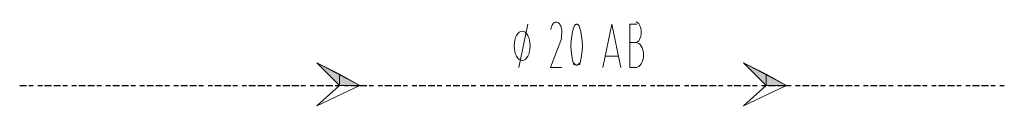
# Model space of a CAD drawing. Header units: millimetres. Extents: x 0 to 420, y 0 to 297.
# Tile 17 of 88: x 66.8 to 85.17, y 156.29 to 157.86. Entities that reach past the tile are written whole.
import ezdxf

# ---------------------------------------------------------------- set-up
doc = ezdxf.new("R2010")
doc.units = ezdxf.units.MM
doc.layers.add('FILL_000000', color=7, linetype='Continuous')
doc.layers.add('LINE_000000', color=7, linetype='Continuous')

msp = doc.modelspace()

# ---------------------------------------------------------------- hatches: boundary and pattern name
at = {"layer": 'FILL_000000'}
h = msp.add_hatch(color=7, dxfattribs=at)
h.dxf.hatch_style = 1
h.paths.add_polyline_path([(72.771, 156.676), (72.771, 156.887), (72.348, 157.099), (72.771, 156.676)])
h = msp.add_hatch(color=7, dxfattribs=at)
h.dxf.hatch_style = 1
h.paths.add_polyline_path([(80.73, 156.676), (80.73, 156.887), (80.306, 157.099), (80.73, 156.676)])
h = msp.add_hatch(color=7, dxfattribs=at)
h.dxf.hatch_style = 1
h.paths.add_polyline_path([(73.152, 156.676), (72.771, 156.676), (72.771, 156.887), (73.152, 156.676)])
h = msp.add_hatch(color=7, dxfattribs=at)
h.dxf.hatch_style = 1
h.paths.add_polyline_path([(81.111, 156.676), (80.73, 156.676), (80.73, 156.887), (81.111, 156.676)])

# ---------------------------------------------------------------- linework, layer by layer
at = {"layer": 'LINE_000000', "lineweight": 13}
for p, q in [((76.115, 157.014), (76.285, 157.819)), ((78.317, 157.48), (78.19, 157.48)), ((77.978, 157.226), (77.724, 157.226)), ((78.19, 157.014), (78.317, 157.014))]:
    msp.add_line(p, q, dxfattribs=at)
at = {"layer": 'LINE_000000', "lineweight": 25}
for p, q in [((66.802, 156.676), (66.929, 156.676)), ((66.971, 156.676), (67.056, 156.676)), ((67.141, 156.676), (67.225, 156.676)), ((67.268, 156.676), (67.395, 156.676)), ((67.437, 156.676), (67.564, 156.676)), ((67.606, 156.676), (67.691, 156.676)), ((67.776, 156.676), (67.86, 156.676)), ((67.903, 156.676), (68.03, 156.676)), ((68.072, 156.676), (68.199, 156.676)), ((68.241, 156.676), (68.326, 156.676)), ((68.411, 156.676), (68.495, 156.676)), ((68.538, 156.676), (68.665, 156.676)), ((68.707, 156.676), (68.834, 156.676)), ((68.876, 156.676), (68.961, 156.676)), ((69.046, 156.676), (69.13, 156.676)), ((69.173, 156.676), (69.3, 156.676)), ((69.342, 156.676), (69.469, 156.676)), ((69.511, 156.676), (69.596, 156.676)), ((69.681, 156.676), (69.765, 156.676)), ((69.808, 156.676), (69.935, 156.676)), ((69.977, 156.676), (70.104, 156.676)), ((70.146, 156.676), (70.231, 156.676)), ((70.316, 156.676), (70.4, 156.676)), ((70.443, 156.676), (70.57, 156.676)), ((70.612, 156.676), (70.739, 156.676)), ((70.781, 156.676), (70.866, 156.676)), ((70.951, 156.676), (71.035, 156.676)), ((71.078, 156.676), (71.205, 156.676)), ((71.247, 156.676), (71.374, 156.676)), ((71.416, 156.676), (71.501, 156.676)), ((71.586, 156.676), (71.67, 156.676)), ((71.713, 156.676), (71.84, 156.676)), ((71.882, 156.676), (72.009, 156.676)), ((72.051, 156.676), (72.136, 156.676)), ((72.221, 156.676), (72.305, 156.676)), ((72.348, 156.676), (72.475, 156.676)), ((72.517, 156.676), (72.644, 156.676)), ((72.686, 156.676), (72.771, 156.676)), ((72.856, 156.676), (72.94, 156.676)), ((72.983, 156.676), (73.11, 156.676)), ((73.152, 156.676), (73.279, 156.676)), ((73.321, 156.676), (73.406, 156.676)), ((73.491, 156.676), (73.575, 156.676)), ((73.618, 156.676), (73.745, 156.676)), ((73.787, 156.676), (73.914, 156.676)), ((73.956, 156.676), (74.041, 156.676)), ((74.126, 156.676), (74.21, 156.676)), ((74.253, 156.676), (74.38, 156.676)), ((74.422, 156.676), (74.549, 156.676)), ((74.591, 156.676), (74.676, 156.676)), ((74.761, 156.676), (74.845, 156.676)), ((74.888, 156.676), (75.015, 156.676)), ((75.057, 156.676), (75.184, 156.676)), ((75.226, 156.676), (75.311, 156.676)), ((75.396, 156.676), (75.48, 156.676)), ((75.523, 156.676), (75.65, 156.676)), ((75.692, 156.676), (75.819, 156.676)), ((75.861, 156.676), (75.946, 156.676)), ((76.031, 156.676), (76.115, 156.676)), ((76.158, 156.676), (76.285, 156.676)), ((76.327, 156.676), (76.454, 156.676)), ((76.496, 156.676), (76.581, 156.676)), ((76.666, 156.676), (76.75, 156.676)), ((76.793, 156.676), (76.92, 156.676)), ((76.962, 156.676), (77.089, 156.676)), ((77.131, 156.676), (77.216, 156.676)), ((77.301, 156.676), (77.385, 156.676)), ((77.428, 156.676), (77.555, 156.676)), ((77.597, 156.676), (77.724, 156.676)), ((77.766, 156.676), (77.851, 156.676)), ((77.936, 156.676), (78.02, 156.676)), ((78.063, 156.676), (78.19, 156.676)), ((78.232, 156.676), (78.359, 156.676)), ((78.401, 156.676), (78.486, 156.676)), ((78.571, 156.676), (78.655, 156.676)), ((78.698, 156.676), (78.825, 156.676)), ((78.867, 156.676), (78.994, 156.676)), ((79.036, 156.676), (79.121, 156.676)), ((79.206, 156.676), (79.29, 156.676)), ((79.333, 156.676), (79.46, 156.676)), ((79.502, 156.676), (79.629, 156.676)), ((79.671, 156.676), (79.798, 156.676)), ((79.841, 156.676), (79.925, 156.676)), ((80.01, 156.676), (80.095, 156.676)), ((80.137, 156.676), (80.264, 156.676)), ((80.306, 156.676), (80.433, 156.676)), ((80.476, 156.676), (80.56, 156.676)), ((80.645, 156.676), (80.73, 156.676)), ((80.772, 156.676), (80.899, 156.676)), ((80.941, 156.676), (81.068, 156.676)), ((81.111, 156.676), (81.195, 156.676)), ((81.28, 156.676), (81.365, 156.676)), ((81.407, 156.676), (81.534, 156.676)), ((81.576, 156.676), (81.703, 156.676)), ((81.746, 156.676), (81.83, 156.676)), ((81.915, 156.676), (82, 156.676)), ((82.042, 156.676), (82.169, 156.676)), ((82.211, 156.676), (82.338, 156.676)), ((82.381, 156.676), (82.465, 156.676)), ((82.55, 156.676), (82.635, 156.676)), ((82.677, 156.676), (82.804, 156.676)), ((82.846, 156.676), (82.973, 156.676)), ((83.016, 156.676), (83.1, 156.676)), ((83.185, 156.676), (83.27, 156.676)), ((83.312, 156.676), (83.439, 156.676)), ((83.481, 156.676), (83.608, 156.676)), ((83.651, 156.676), (83.735, 156.676)), ((83.82, 156.676), (83.905, 156.676)), ((83.947, 156.676), (84.074, 156.676)), ((84.116, 156.676), (84.243, 156.676)), ((84.286, 156.676), (84.37, 156.676)), ((84.455, 156.676), (84.54, 156.676)), ((84.582, 156.676), (84.709, 156.676)), ((84.751, 156.676), (84.878, 156.676)), ((84.921, 156.676), (85.005, 156.676)), ((85.09, 156.676), (85.175, 156.676))]:
    msp.add_line(p, q, dxfattribs=at)
at = {"layer": 'LINE_000000', "lineweight": 13}
for points in [[(76.815, 157.861), (76.797, 157.859), (76.78, 157.851), (76.765, 157.839), (76.75, 157.823), (76.738, 157.803), (76.727, 157.779), (76.718, 157.752), (76.712, 157.722)], [(76.904, 157.57), (76.91, 157.592), (76.915, 157.616), (76.918, 157.641), (76.92, 157.666), (76.919, 157.691), (76.917, 157.716), (76.912, 157.74), (76.906, 157.763), (76.898, 157.785), (76.889, 157.804), (76.879, 157.821), (76.867, 157.835), (76.855, 157.846), (76.841, 157.854), (76.828, 157.859), (76.813, 157.861)], [(78.296, 157.48), (78.317, 157.484), (78.337, 157.495), (78.355, 157.513), (78.37, 157.536), (78.383, 157.564), (78.393, 157.596), (78.399, 157.632), (78.401, 157.671), (78.399, 157.709), (78.393, 157.745), (78.383, 157.777), (78.37, 157.805), (78.355, 157.828), (78.337, 157.846), (78.317, 157.857), (78.296, 157.861)], [(77.142, 157.768), (77.119, 157.683), (77.102, 157.596), (77.092, 157.507), (77.089, 157.416), (77.092, 157.326), (77.102, 157.237), (77.119, 157.15), (77.142, 157.065)], [(77.246, 157.776), (77.241, 157.785), (77.236, 157.794), (77.23, 157.801), (77.223, 157.807), (77.217, 157.812), (77.21, 157.816), (77.202, 157.818), (77.195, 157.819), (77.187, 157.818), (77.18, 157.816), (77.173, 157.812), (77.166, 157.807), (77.16, 157.801), (77.154, 157.794), (77.149, 157.785), (77.144, 157.776)], [(77.248, 157.065), (77.271, 157.15), (77.287, 157.237), (77.297, 157.326), (77.301, 157.416), (77.297, 157.507), (77.287, 157.596), (77.271, 157.683), (77.248, 157.768)], [(77.682, 157.014), (77.851, 157.819), (78.02, 157.014)], [(78.317, 157.819), (78.19, 157.819), (78.19, 157.014)], [(76.92, 157.565), (76.708, 157.014), (76.92, 157.014)], [(78.296, 157.014), (78.325, 157.019), (78.353, 157.033), (78.378, 157.054), (78.4, 157.083), (78.418, 157.117), (78.432, 157.157), (78.441, 157.2), (78.444, 157.247), (78.441, 157.294), (78.432, 157.338), (78.418, 157.377), (78.4, 157.412), (78.378, 157.44), (78.353, 157.462), (78.325, 157.475), (78.296, 157.48)], [(77.144, 157.1), (77.149, 157.09), (77.154, 157.081), (77.16, 157.074), (77.166, 157.068), (77.173, 157.063), (77.18, 157.06), (77.187, 157.057), (77.195, 157.057), (77.202, 157.057), (77.21, 157.06), (77.217, 157.063), (77.223, 157.068), (77.23, 157.074), (77.236, 157.081), (77.241, 157.09), (77.246, 157.1)]]:
    msp.add_lwpolyline(points, dxfattribs=at)
for points in [[(76.327, 157.417), (76.324, 157.472), (76.315, 157.524), (76.302, 157.57), (76.284, 157.611), (76.262, 157.645), (76.237, 157.67), (76.209, 157.686), (76.179, 157.692), (76.149, 157.686), (76.121, 157.67), (76.096, 157.645), (76.074, 157.611), (76.056, 157.57), (76.042, 157.524), (76.034, 157.472), (76.031, 157.417), (76.034, 157.361), (76.042, 157.309), (76.056, 157.263), (76.074, 157.222), (76.096, 157.188), (76.121, 157.163), (76.149, 157.147), (76.179, 157.141), (76.209, 157.147), (76.237, 157.163), (76.262, 157.188), (76.284, 157.222), (76.302, 157.263), (76.315, 157.309), (76.324, 157.361), (76.327, 157.417)], [(72.348, 156.295), (72.771, 156.676), (72.348, 157.099), (73.152, 156.676), (72.348, 156.295)], [(80.306, 156.295), (80.73, 156.676), (80.306, 157.099), (81.111, 156.676), (80.306, 156.295)]]:
    msp.add_lwpolyline(points, close=True, dxfattribs=at)
at = {"layer": 'LINE_000000', "lineweight": 0}
for points in [[(72.771, 156.676), (72.771, 156.887), (72.348, 157.099), (72.771, 156.676)], [(80.73, 156.676), (80.73, 156.887), (80.306, 157.099), (80.73, 156.676)], [(73.152, 156.676), (72.771, 156.676), (72.771, 156.887), (73.152, 156.676)], [(81.111, 156.676), (80.73, 156.676), (80.73, 156.887), (81.111, 156.676)]]:
    msp.add_lwpolyline(points, close=True, dxfattribs=at)

doc.saveas('drawing.dxf')
